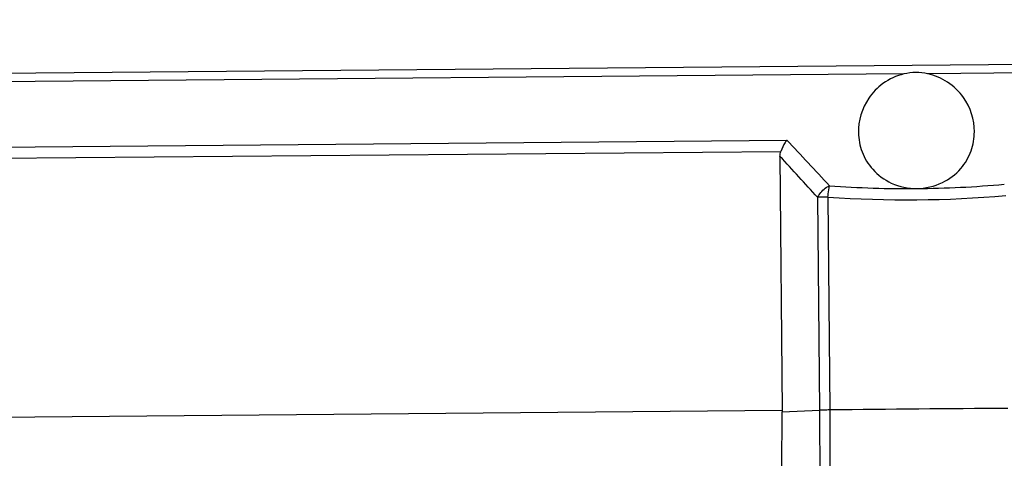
# Model space of a CAD drawing. Header units: millimetres. Extents: x 0 to 420, y 0 to 297.
# Tile 21 of 171: x 189.5 to 201.28, y 89.39 to 94.64. Entities that reach past the tile are written whole.
import ezdxf

# ---------------------------------------------------------------- set-up
doc = ezdxf.new("R2010")
doc.units = ezdxf.units.MM
doc.header["$LTSCALE"] = 23.1
doc.layers.get('0').update_dxf_attribs({"linetype": 'CONTINUOUS'})
doc.layers.add('DIM_PILOTEES', color=7, linetype='CONTINUOUS')
doc.styles.get("Standard").update_dxf_attribs({"font": 'txt', "width": 0.7})
doc.dimstyles.new('DIMSTYLE_11', dxfattribs={"dimtxt": 2.5, "dimasz": 3.5, "dimexe": 2, "dimexo": 0, "dimtad": 1, "dimlfac": 5, "dimdsep": 46, "dimtxsty": 'STANDARD', "dimblk": '_FILLED', "dimblk1": '_FILLED', "dimblk2": '_FILLED', "dimcen": 0.09, "dimazin": 2, "dimtp": 0.5, "dimtm": 0.5, "dimtfac": 1, "dimtofl": 0, "dimtmove": 0, "dimatfit": 3, "dimldrblk": '_FILLED', "dimfxl": 1, "dimtolj": 1, "dimarcsym": 0})

# ---------------------------------------------------------------- blocks, each defined once
blk = doc.blocks.new('_FILLED')
at = {"color": 0, "linetype": 'BYBLOCK'}
blk.add_solid([(0, 0), (-1, 0.1429), (-1, -0.1429)], dxfattribs=at)
blk = doc.blocks.new('*D21')
at = {"layer": 'DIM_PILOTEES', "color": 2, "linetype": 'CONTINUOUS'}
blk.add_line((168.647, 97.868), (154.997, 105.742), dxfattribs=at)
at = {"layer": 'DIM_PILOTEES', "color": 2, "linetype": 'CONTINUOUS', "xscale": 3.5, "yscale": 3.5, "zscale": 3.5, "rotation": 330.0200669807}
blk.add_blockref('_FILLED', (168.647, 97.868), dxfattribs=at)
at = {"layer": 'DIM_PILOTEES', "color": 2, "linetype": 'CONTINUOUS', "insert": (162.746, 104.88), "char_height": 2.5, "width": 10.71429, "attachment_point": 3, "rotation": 330.0201, "line_spacing_factor": 0.9}
blk.add_mtext('{\\ftxt;\\W0.0001;\\H0.0001;\\~}{\\ftxt;\\W0.7857142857;\\H2.5; }{\\ftxt;\\W0.0001;\\H0.0001;\\~}{\\ftxt;\\W0.0001;\\H0.0001;\\~}{\\ftxt;\\W2.0714285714;\\H2.5; }{\\ftxt;\\W0.0001;\\H0.0001;\\~}', dxfattribs=at)

msp = doc.modelspace()

# ---------------------------------------------------------------- linework, layer by layer
at = {"color": 7, "linetype": 'CONTINUOUS'}
for p, q in [((185.4226, 93.9708), (215.0243, 94.2291)), ((214.5761, 94.1195), (200.3662, 93.9955)), ((200.0813, 93.9931), (185.872, 93.8691)), ((185.9668, 93.0906), (198.6821, 93.2015)), ((185.9607, 92.9561), (198.6081, 93.0664)), ((198.5986, 93.0067), (198.6256, 89.9646)), ((199.049, 92.5173), (199.0712, 89.9706)), ((199.1722, 92.5206), (199.1945, 89.9727)), ((198.6256, 89.9646), (185.8991, 89.8535)), ((198.6199, 89.2645), (198.6252, 89.9491)), ((198.6252, 89.9491), (199.0712, 89.9706)), ((198.6256, 89.9646), (198.6252, 89.9491)), ((199.0712, 89.9706), (199.0971, 81.2684)), ((199.1945, 89.9727), (199.2194, 81.2694))]:
    msp.add_line(p, q, dxfattribs=at)
for centre, radius, start, end in [((164.4898, 60.8982), 47.0385, 42.46428, 43.3728), ((163.4715, 60.2266), 48.0463, 42.22733, 43.0205), ((200.1243, 105.6033), 12.9817, 265.87262, 270.50762), ((200.1219, 105.604), 12.9824, 270.49164, 275.12652), ((200.1202, 105.9329), 13.4457, 265.95696, 275.04304), ((202.8726, -209.4622), 299.4575, 90.296233, 90.703767)]:
    msp.add_arc(centre, radius, start, end, dxfattribs=at)
for points, knots in [([(200.0813, 93.9931), (199.9917, 93.9726), (199.8288, 93.8973), (199.6056, 93.6662), (199.5345, 93.4336), (199.537, 93.2902)], [0, 0, 0, 0, 0.290111, 0.5472733, 1, 1, 1, 1]), ([(200.3646, 93.996), (200.318, 94.0056), (200.2227, 94.0189), (200.1277, 94.0037), (200.0813, 93.9931)], [0, 0, 0, 0, 0.5001086, 1, 1, 1, 1]), ([(200.924, 93.3023), (200.924, 93.4459), (200.8241, 93.7665), (200.5333, 93.9611), (200.3662, 93.9955)], [0, 0, 0, 0, 0.457006, 1, 1, 1, 1]), ([(199.537, 93.2902), (199.5383, 93.2129), (199.5683, 93.0529), (199.7018, 92.8332), (199.9329, 92.6631), (200.134, 92.6213), (200.2394, 92.6222)], [0, 0, 0, 0, 0.2167841, 0.4461046, 0.704671, 1, 1, 1, 1]), ([(200.2333, 92.6221), (200.3386, 92.623), (200.5389, 92.6683), (200.7671, 92.8424), (200.8968, 93.0644), (200.924, 93.225), (200.924, 93.3023)], [0, 0, 0, 0, 0.2952148, 0.5538051, 0.783168, 1, 1, 1, 1]), ([(198.6821, 93.2015), (198.6748, 93.1924), (198.6448, 93.1505), (198.6219, 93.1037), (198.6081, 93.0664)], [0, 0, 0, 0, 0.2276683, 1, 1, 1, 1]), ([(199.049, 92.5173), (199.056, 92.5318), (199.0909, 92.5885), (199.1445, 92.6337), (199.19, 92.6553)], [0, 0, 0, 0, 0.2428527, 1, 1, 1, 1]), ([(199.1722, 92.5206), (199.1731, 92.5331), (199.1772, 92.5782), (199.1832, 92.6232), (199.19, 92.6553)], [0, 0, 0, 0, 0.2750742, 1, 1, 1, 1]), ([(199.1722, 92.5206), (199.1606, 92.5205), (199.1195, 92.5198), (199.0784, 92.5187), (199.049, 92.5173)], [0, 0, 0, 0, 0.2822055, 1, 1, 1, 1]), ([(199.1944, 89.9736), (199.1829, 89.9729), (199.1418, 89.9705), (199.1007, 89.9704), (199.0712, 89.9694)], [0, 0, 0, 0, 0.282303, 1, 1, 1, 1])]:
    msp.add_open_spline(points, degree=3, knots=knots, dxfattribs=at)
msp.add_open_spline([(198.5986, 93.0067), (198.5984, 93.0268), (198.6011, 93.0475), (198.6081, 93.0664)], degree=3, dxfattribs=at)

# ---------------------------------------------------------------- dimensions: what is measured, and where the dimension line sits
at = {"layer": 'DIM_PILOTEES', "color": 2, "linetype": 'CONTINUOUS'}
dim = msp.add_radius_dim(center=(200.3502, 79.5792), mpoint=(168.6472, 97.8681), text='{\\ftxt;\\W0.0001;\\H0.0001;\\~}{\\ftxt;\\W0.7857142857;\\H2.5; }{\\ftxt;\\W0.0001;\\H0.0001;\\~}{\\ftxt;\\W0.0001;\\H0.0001;\\~}{\\ftxt;\\W2.0714285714;\\H2.5; }{\\ftxt;\\W0.0001;\\H0.0001;\\~}', dimstyle='DIMSTYLE_11', override={"dimpost": '<>'}, dxfattribs=at)
dim.commit()
dim.dimension.update_dxf_attribs({"geometry": '*D21', "text_midpoint": (156.699, 104.7609), "dimtype": 164})

doc.saveas('drawing.dxf')
